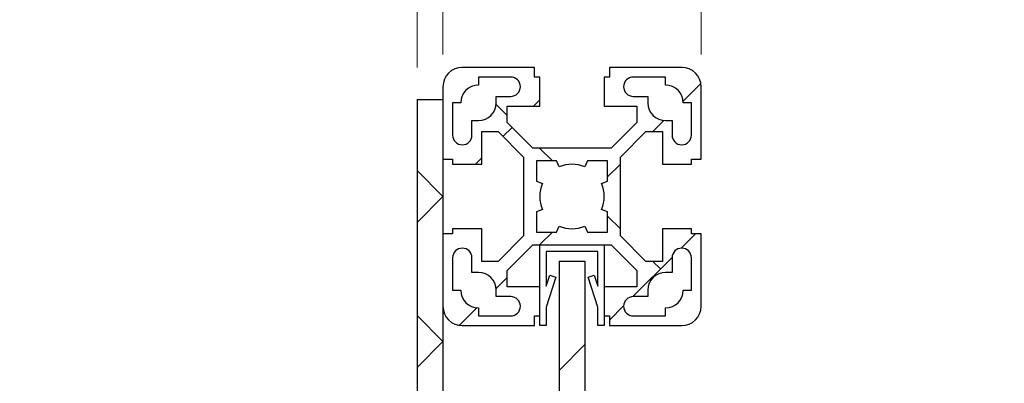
# Model space of a CAD drawing. Header units: millimetres. Extents: x 0 to 420, y 0 to 297.
# Tile 136 of 138: x 330 to 361, y 221 to 232. Entities that reach past the tile are written whole.
import ezdxf

# ---------------------------------------------------------------- set-up
doc = ezdxf.new("R2010")
doc.units = ezdxf.units.MM
doc.styles.add('SLDTEXTSTYLE0', font='TXT', dxfattribs={"width": 0.75})
doc.dimstyles.new('SLDDIMSTYLE0', dxfattribs={"dimtxt": 3.5, "dimasz": 3.302, "dimexe": 0, "dimexo": 0.0625, "dimgap": 0.875, "dimtad": 1, "dimlfac": 5, "dimrnd": 1e-09, "dimzin": 12, "dimdsep": 46, "dimtxsty": 'SLDTEXTSTYLE0', "dimsah": 1, "dimcen": 0.09, "dimadec": 0, "dimazin": 3, "dimtfac": 1, "dimtofl": 0, "dimtmove": 0, "dimatfit": 3, "dimfxl": 1, "dimfrac": 2, "dimtolj": 1, "dimtzin": 12, "dimarcsym": 0})
doc.dimstyles.new('SLDDIMSTYLE1', dxfattribs={"dimtxt": 3.5, "dimasz": 3.302, "dimexe": 0, "dimexo": 0.0625, "dimgap": 0.875, "dimtad": 1, "dimlfac": 5, "dimrnd": 1e-09, "dimzin": 12, "dimdsep": 46, "dimtxsty": 'SLDTEXTSTYLE0', "dimsah": 1, "dimcen": 0.09, "dimadec": 0, "dimazin": 3, "dimtfac": 1, "dimtmove": 0, "dimatfit": 0, "dimfxl": 1, "dimfrac": 2, "dimtolj": 1, "dimtzin": 12, "dimarcsym": 0})

# ---------------------------------------------------------------- blocks, each defined once
blk = doc.blocks.new('_D_10')
at = {"color": 7, "linetype": 'Continuous', "lineweight": 18}
for p, q in [((343.494, 231.155), (343.494, 250.323)), ((351.494, 231.155), (351.494, 250.323)), ((343.494, 249.323), (351.494, 249.323)), ((351.494, 249.323), (359.955, 249.323))]:
    blk.add_line(p, q, dxfattribs=at)
for points in [[(343.494, 249.323), (346.796, 248.815), (346.796, 249.831)], [(351.494, 249.323), (348.192, 249.831), (348.192, 248.815)]]:
    blk.add_solid(points, dxfattribs=at)
at = {"color": 7, "linetype": 'Continuous', "lineweight": 18, "insert": (354.782, 253.835), "char_height": 3.5, "attachment_point": 1, "style": 'SLDTEXTSTYLE0'}
blk.add_mtext('40', dxfattribs=at)
blk = doc.blocks.new('_D_11')
at = {"color": 7, "linetype": 'Continuous', "lineweight": 18}
for p, q in [((342.694, 230.755), (342.694, 260.322)), ((343.494, 231.555), (343.494, 260.322)), ((342.694, 259.322), (330.376, 259.322)), ((342.694, 259.322), (343.494, 259.322)), ((343.494, 259.322), (349.844, 259.322))]:
    blk.add_line(p, q, dxfattribs=at)
for points in [[(342.694, 259.322), (339.392, 259.83), (339.392, 258.814)], [(343.494, 259.322), (346.796, 258.814), (346.796, 259.83)]]:
    blk.add_solid(points, dxfattribs=at)
at = {"color": 7, "linetype": 'Continuous', "lineweight": 18, "insert": (330.376, 263.834), "char_height": 3.5, "attachment_point": 1, "style": 'SLDTEXTSTYLE0'}
blk.add_mtext('4', dxfattribs=at)
blk = doc.blocks.new('_D_12')
at = {"color": 7, "linetype": 'Continuous', "lineweight": 18}
for p, q in [((347.094, 210.858), (340.744, 210.858)), ((347.094, 210.858), (347.894, 210.858)), ((347.894, 210.858), (358.662, 210.858))]:
    blk.add_line(p, q, dxfattribs=at)
for points in [[(347.094, 210.858), (343.792, 211.366), (343.792, 210.35)], [(347.894, 210.858), (351.196, 210.35), (351.196, 211.366)]]:
    blk.add_solid(points, dxfattribs=at)
at = {"color": 7, "linetype": 'Continuous', "lineweight": 18, "insert": (356.076, 215.37), "char_height": 3.5, "attachment_point": 1, "style": 'SLDTEXTSTYLE0'}
blk.add_mtext('4', dxfattribs=at)

msp = doc.modelspace()

# ---------------------------------------------------------------- hatches: boundary and pattern name
at = {"linetype": 'Continuous', "lineweight": 18}
h = msp.add_hatch(dxfattribs=at)
h.set_pattern_fill('ANSI38', angle=3e-322, style=0)
edge = h.paths.add_edge_path(flags=0)
edge.add_line((343.7938, 225.7553), (343.7938, 225.5953))
edge.add_line((343.7938, 225.5953), (343.4938, 225.5953))
edge.add_line((343.4938, 225.5953), (343.4938, 223.3553))
edge.add_arc((344.0938, 223.3553), 0.6, 180, 270)
edge.add_line((344.0938, 222.7553), (346.3338, 222.7553))
edge.add_line((346.3338, 222.7553), (346.3338, 223.0553))
edge.add_line((346.3338, 223.0553), (346.4938, 223.0553))
edge.add_line((346.4938, 223.0553), (346.4938, 223.9553))
edge.add_line((346.4938, 223.9553), (345.4838, 223.9553))
edge.add_line((345.4838, 223.9553), (345.4838, 224.4625))
edge.add_line((345.4838, 224.4625), (346.2766, 225.2553))
edge.add_line((346.2766, 225.2553), (348.7109, 225.2553))
edge.add_line((348.7109, 225.2553), (349.5038, 224.4625))
edge.add_line((349.5038, 224.4625), (349.5038, 223.9553))
edge.add_line((349.5038, 223.9553), (348.4938, 223.9553))
edge.add_line((348.4938, 223.9553), (348.4938, 223.0553))
edge.add_line((348.4938, 223.0553), (348.6538, 223.0553))
edge.add_line((348.6538, 223.0553), (348.6538, 222.7553))
edge.add_line((348.6538, 222.7553), (350.8938, 222.7553))
edge.add_arc((350.8938, 223.3553), 0.6, 270, 360)
edge.add_line((351.4938, 223.3553), (351.4938, 225.5953))
edge.add_line((351.4938, 225.5953), (351.1938, 225.5953))
edge.add_line((351.1938, 225.5953), (351.1938, 225.7553))
edge.add_line((351.1938, 225.7553), (350.2938, 225.7553))
edge.add_line((350.2938, 225.7553), (350.2938, 224.7453))
edge.add_line((350.2938, 224.7453), (349.7866, 224.7453))
edge.add_line((349.7866, 224.7453), (348.9938, 225.5382))
edge.add_line((348.9938, 225.5382), (348.9938, 227.9725))
edge.add_line((348.9938, 227.9725), (349.7866, 228.7653))
edge.add_line((349.7866, 228.7653), (350.2938, 228.7653))
edge.add_line((350.2938, 228.7653), (350.2938, 227.7553))
edge.add_line((350.2938, 227.7553), (351.1938, 227.7553))
edge.add_line((351.1938, 227.7553), (351.1938, 227.9153))
edge.add_line((351.1938, 227.9153), (351.4938, 227.9153))
edge.add_line((351.4938, 227.9153), (351.4938, 230.1553))
edge.add_arc((350.8938, 230.1553), 0.6, 0, 90)
edge.add_line((350.8938, 230.7553), (348.6538, 230.7553))
edge.add_line((348.6538, 230.7553), (348.6538, 230.4553))
edge.add_line((348.6538, 230.4553), (348.4938, 230.4553))
edge.add_line((348.4938, 230.4553), (348.4938, 229.5553))
edge.add_line((348.4938, 229.5553), (349.5038, 229.5553))
edge.add_line((349.5038, 229.5553), (349.5038, 229.0482))
edge.add_line((349.5038, 229.0482), (348.7109, 228.2553))
edge.add_line((348.7109, 228.2553), (346.2766, 228.2553))
edge.add_line((346.2766, 228.2553), (345.4838, 229.0482))
edge.add_line((345.4838, 229.0482), (345.4838, 229.5553))
edge.add_line((345.4838, 229.5553), (346.4938, 229.5553))
edge.add_line((346.4938, 229.5553), (346.4938, 230.4553))
edge.add_line((346.4938, 230.4553), (346.3338, 230.4553))
edge.add_line((346.3338, 230.4553), (346.3338, 230.7553))
edge.add_line((346.3338, 230.7553), (344.0938, 230.7553))
edge.add_arc((344.0938, 230.1553), 0.6, 90, 180)
edge.add_line((343.4938, 230.1553), (343.4938, 227.9153))
edge.add_line((343.4938, 227.9153), (343.7938, 227.9153))
edge.add_line((343.7938, 227.9153), (343.7938, 227.7553))
edge.add_line((343.7938, 227.7553), (344.6938, 227.7553))
edge.add_line((344.6938, 227.7553), (344.6938, 228.7653))
edge.add_line((344.6938, 228.7653), (345.2009, 228.7653))
edge.add_line((345.2009, 228.7653), (345.9938, 227.9725))
edge.add_line((345.9938, 227.9725), (345.9938, 225.5382))
edge.add_line((345.9938, 225.5382), (345.2009, 224.7453))
edge.add_line((345.2009, 224.7453), (344.6938, 224.7453))
edge.add_line((344.6938, 224.7453), (344.6938, 225.7553))
edge.add_line((344.6938, 225.7553), (343.7938, 225.7553))
edge = h.paths.add_edge_path(flags=0)
edge.add_line((349.3938, 223.6553), (349.8438, 223.6553))
edge.add_line((349.8438, 223.6553), (349.8438, 223.8553))
edge.add_arc((350.3938, 223.8553), 0.55, 90, 180, ccw=False)
edge.add_line((350.3938, 224.4053), (350.5938, 224.4053))
edge.add_line((350.5938, 224.4053), (350.5938, 224.8553))
edge.add_arc((350.8938, 224.8553), 0.3, 0, 180, ccw=False)
edge.add_line((351.1938, 224.8553), (351.1938, 223.8553))
edge.add_line((351.1938, 223.8553), (350.9438, 223.8553))
edge.add_arc((350.3938, 223.8553), 0.55, 270, 360, ccw=False)
edge.add_line((350.3938, 223.3053), (350.3938, 223.0553))
edge.add_line((350.3938, 223.0553), (349.3938, 223.0553))
edge.add_arc((349.3938, 223.3553), 0.3, 90, 270, ccw=False)
edge = h.paths.add_edge_path(flags=0)
edge.add_line((345.5938, 229.8553), (345.1438, 229.8553))
edge.add_line((345.1438, 229.8553), (345.1438, 229.6553))
edge.add_arc((344.5938, 229.6553), 0.55, 270, 360, ccw=False)
edge.add_line((344.5938, 229.1053), (344.3938, 229.1053))
edge.add_line((344.3938, 229.1053), (344.3938, 228.6553))
edge.add_arc((344.0938, 228.6553), 0.3, 180, 360, ccw=False)
edge.add_line((343.7938, 228.6553), (343.7938, 229.6553))
edge.add_line((343.7938, 229.6553), (344.0438, 229.6553))
edge.add_arc((344.5938, 229.6553), 0.55, 90, 180, ccw=False)
edge.add_line((344.5938, 230.2053), (344.5938, 230.4553))
edge.add_line((344.5938, 230.4553), (345.5938, 230.4553))
edge.add_arc((345.5938, 230.1553), 0.3, -90, 90, ccw=False)
edge = h.paths.add_edge_path(flags=0)
edge.add_line((344.3938, 224.8553), (344.3938, 224.4053))
edge.add_line((344.3938, 224.4053), (344.5938, 224.4053))
edge.add_arc((344.5938, 223.8553), 0.55, 0, 90, ccw=False)
edge.add_line((345.1438, 223.8553), (345.1438, 223.6553))
edge.add_line((345.1438, 223.6553), (345.5938, 223.6553))
edge.add_arc((345.5938, 223.3553), 0.3, -90, 90, ccw=False)
edge.add_line((345.5938, 223.0553), (344.5938, 223.0553))
edge.add_line((344.5938, 223.0553), (344.5938, 223.3053))
edge.add_arc((344.5938, 223.8553), 0.55, 180, 270, ccw=False)
edge.add_line((344.0438, 223.8553), (343.7938, 223.8553))
edge.add_line((343.7938, 223.8553), (343.7938, 224.8553))
edge.add_arc((344.0938, 224.8553), 0.3, 0, 180, ccw=False)
edge = h.paths.add_edge_path(flags=0)
edge.add_line((350.5938, 228.6553), (350.5938, 229.1053))
edge.add_line((350.5938, 229.1053), (350.3938, 229.1053))
edge.add_arc((350.3938, 229.6553), 0.55, 180, 270, ccw=False)
edge.add_line((349.8438, 229.6553), (349.8438, 229.8553))
edge.add_line((349.8438, 229.8553), (349.3938, 229.8553))
edge.add_arc((349.3938, 230.1553), 0.3, 90, 270, ccw=False)
edge.add_line((349.3938, 230.4553), (350.3938, 230.4553))
edge.add_line((350.3938, 230.4553), (350.3938, 230.2053))
edge.add_arc((350.3938, 229.6553), 0.55, 0, 90, ccw=False)
edge.add_line((350.9438, 229.6553), (351.1938, 229.6553))
edge.add_line((351.1938, 229.6553), (351.1938, 228.6553))
edge.add_arc((350.8938, 228.6553), 0.3, 180, 360, ccw=False)
edge = h.paths.add_edge_path(flags=0)
edge.add_arc((347.4938, 226.7553), 1, 66.44354, 113.55646, ccw=False)
edge.add_line((347.8934, 227.672), (347.9734, 227.8553))
edge.add_line((347.9734, 227.8553), (348.5938, 227.8553))
edge.add_line((348.5938, 227.8553), (348.5938, 227.2349))
edge.add_line((348.5938, 227.2349), (348.4104, 227.155))
edge.add_arc((347.4938, 226.7553), 1, -23.55646, 23.55646, ccw=False)
edge.add_line((348.4104, 226.3557), (348.5938, 226.2757))
edge.add_line((348.5938, 226.2757), (348.5938, 225.6553))
edge.add_line((348.5938, 225.6553), (347.9734, 225.6553))
edge.add_line((347.9734, 225.6553), (347.8934, 225.8387))
edge.add_arc((347.4938, 226.7553), 1, 246.44354, 293.55646, ccw=False)
edge.add_line((347.0941, 225.8387), (347.0142, 225.6553))
edge.add_line((347.0142, 225.6553), (346.3938, 225.6553))
edge.add_line((346.3938, 225.6553), (346.3938, 226.2757))
edge.add_line((346.3938, 226.2757), (346.5771, 226.3557))
edge.add_arc((347.4938, 226.7553), 1, 156.44354, 203.55646, ccw=False)
edge.add_line((346.5771, 227.155), (346.3938, 227.2349))
edge.add_line((346.3938, 227.2349), (346.3938, 227.8553))
edge.add_line((346.3938, 227.8553), (347.0142, 227.8553))
edge.add_line((347.0142, 227.8553), (347.0941, 227.672))
h = msp.add_hatch(dxfattribs=at)
h.set_pattern_fill('ANSI38', angle=3e-322, style=0)
h.paths.add_polyline_path([(342.6938, 151.7553), (343.4938, 151.7553), (343.4938, 229.7553), (342.6938, 229.7553)], flags=0)
h = msp.add_hatch(dxfattribs=at)
h.set_pattern_fill('ANSI31', style=0)
h.paths.add_polyline_path([(346.4938, 222.7553), (346.6938, 222.7553), (346.6938, 223.332), (346.9938, 224.2553), (346.8036, 224.3171), (346.6938, 223.9792), (346.6938, 225.0553), (348.2938, 225.0553), (348.2938, 223.9792), (348.184, 224.3171), (347.9938, 224.2553), (348.2938, 223.332), (348.2938, 222.7553), (348.4938, 222.7553), (348.4938, 225.2553), (346.4938, 225.2553)], flags=0)
h = msp.add_hatch(dxfattribs=at)
h.set_pattern_fill('ANSI31', angle=3e-322, style=0)
h.paths.add_polyline_path([(347.8938, 224.7553), (347.0938, 224.7553), (347.0938, 156.7553), (347.8938, 156.7553)], flags=0)

# ---------------------------------------------------------------- linework, layer by layer
at = {"color": 7, "linetype": 'Continuous', "lineweight": 25}
for p, q in [((346.3338, 230.7553), (344.0938, 230.7553)), ((346.3338, 230.4553), (346.3338, 230.7553)), ((350.8938, 230.7553), (348.6538, 230.7553)), ((348.6538, 230.7553), (348.6538, 230.4553)), ((344.5938, 230.4553), (344.5938, 230.2053)), ((345.5938, 230.4553), (344.5938, 230.4553)), ((346.4938, 230.4553), (346.3338, 230.4553)), ((346.4938, 229.5553), (346.4938, 230.4553)), ((348.6538, 230.4553), (348.4938, 230.4553)), ((348.4938, 230.4553), (348.4938, 229.5553)), ((350.3938, 230.4553), (349.3938, 230.4553)), ((350.3938, 230.2053), (350.3938, 230.4553)), ((343.4938, 230.1553), (343.4938, 227.9153)), ((351.4938, 227.9153), (351.4938, 230.1553)), ((345.1438, 229.8553), (345.5938, 229.8553)), ((345.1438, 229.6553), (345.1438, 229.8553)), ((349.3938, 229.8553), (349.8438, 229.8553)), ((349.8438, 229.8553), (349.8438, 229.6553)), ((342.6938, 229.7553), (343.4938, 229.7553)), ((342.6938, 229.7553), (342.6938, 151.7553)), ((343.4938, 229.7553), (343.4938, 151.7553)), ((343.7938, 229.6553), (343.7938, 228.6553)), ((344.0438, 229.6553), (343.7938, 229.6553)), ((345.4838, 229.0482), (345.4838, 229.5553)), ((345.4838, 229.5553), (346.4938, 229.5553)), ((348.4938, 229.5553), (349.5038, 229.5553)), ((349.5038, 229.5553), (349.5038, 229.0482)), ((351.1938, 229.6553), (350.9438, 229.6553)), ((351.1938, 228.6553), (351.1938, 229.6553)), ((344.3938, 229.1053), (344.5938, 229.1053)), ((344.3938, 228.6553), (344.3938, 229.1053)), ((346.2766, 228.2553), (345.4838, 229.0482)), ((349.5038, 229.0482), (348.7109, 228.2553)), ((350.3938, 229.1053), (350.5938, 229.1053)), ((350.5938, 229.1053), (350.5938, 228.6553)), ((344.6938, 227.7553), (344.6938, 228.7653)), ((344.6938, 228.7653), (345.2009, 228.7653)), ((345.2009, 228.7653), (345.9938, 227.9725)), ((348.9938, 227.9725), (349.7866, 228.7653)), ((349.7866, 228.7653), (350.2938, 228.7653)), ((350.2938, 228.7653), (350.2938, 227.7553)), ((345.9938, 227.9725), (345.9938, 225.5382)), ((348.7109, 228.2553), (346.2766, 228.2553)), ((348.9938, 225.5382), (348.9938, 227.9725)), ((343.4938, 227.9153), (343.7938, 227.9153)), ((343.7938, 227.9153), (343.7938, 227.7553)), ((343.7938, 227.7553), (344.6938, 227.7553)), ((346.3938, 227.8553), (346.3938, 227.2349)), ((347.0142, 227.8553), (346.3938, 227.8553)), ((347.0941, 227.672), (347.0142, 227.8553)), ((347.9734, 227.8553), (347.8934, 227.672)), ((348.5938, 227.8553), (347.9734, 227.8553)), ((348.5938, 227.2349), (348.5938, 227.8553)), ((350.2938, 227.7553), (351.1938, 227.7553)), ((351.1938, 227.7553), (351.1938, 227.9153)), ((351.1938, 227.9153), (351.4938, 227.9153)), ((346.3938, 227.2349), (346.5771, 227.155)), ((348.4104, 227.155), (348.5938, 227.2349)), ((346.5771, 226.3557), (346.3938, 226.2757)), ((346.3938, 226.2757), (346.3938, 225.6553)), ((348.5938, 226.2757), (348.4104, 226.3557)), ((348.5938, 225.6553), (348.5938, 226.2757)), ((347.0142, 225.6553), (347.0941, 225.8387)), ((347.8934, 225.8387), (347.9734, 225.6553)), ((343.7938, 225.5953), (343.4938, 225.5953)), ((343.4938, 225.5953), (343.4938, 223.3553)), ((343.7938, 225.7553), (343.7938, 225.5953)), ((344.6938, 225.7553), (343.7938, 225.7553)), ((344.6938, 224.7453), (344.6938, 225.7553)), ((345.9938, 225.5382), (345.2009, 224.7453)), ((346.3938, 225.6553), (347.0142, 225.6553)), ((347.9734, 225.6553), (348.5938, 225.6553)), ((349.7866, 224.7453), (348.9938, 225.5382)), ((351.1938, 225.7553), (350.2938, 225.7553)), ((350.2938, 225.7553), (350.2938, 224.7453)), ((351.1938, 225.5953), (351.1938, 225.7553)), ((351.4938, 225.5953), (351.1938, 225.5953)), ((351.4938, 223.3553), (351.4938, 225.5953)), ((345.4838, 224.4625), (346.2766, 225.2553)), ((346.2766, 225.2553), (348.7109, 225.2553)), ((346.4938, 225.2553), (348.4938, 225.2553)), ((346.4938, 222.7553), (346.4938, 225.2553)), ((348.4938, 225.2553), (348.4938, 222.7553)), ((348.7109, 225.2553), (349.5038, 224.4625)), ((346.6938, 225.0553), (346.6938, 223.9792)), ((348.2938, 225.0553), (346.6938, 225.0553)), ((348.2938, 223.9792), (348.2938, 225.0553)), ((343.7938, 224.8553), (343.7938, 223.8553)), ((344.3938, 224.4053), (344.3938, 224.8553)), ((345.2009, 224.7453), (344.6938, 224.7453)), ((347.0938, 224.7553), (347.8938, 224.7553)), ((347.0938, 224.7553), (347.0938, 156.7553)), ((347.8938, 224.7553), (347.8938, 156.7553)), ((350.2938, 224.7453), (349.7866, 224.7453)), ((350.5938, 224.8553), (350.5938, 224.4053)), ((351.1938, 223.8553), (351.1938, 224.8553)), ((344.5938, 224.4053), (344.3938, 224.4053)), ((345.4838, 223.9553), (345.4838, 224.4625)), ((346.6938, 223.9792), (346.8036, 224.3171)), ((346.8036, 224.3171), (346.9938, 224.2553)), ((347.9938, 224.2553), (348.184, 224.3171)), ((348.184, 224.3171), (348.2938, 223.9792)), ((349.5038, 224.4625), (349.5038, 223.9553)), ((350.5938, 224.4053), (350.3938, 224.4053)), ((346.9938, 224.2553), (346.6938, 223.332)), ((348.2938, 223.332), (347.9938, 224.2553)), ((343.7938, 223.8553), (344.0438, 223.8553)), ((345.1438, 223.6553), (345.1438, 223.8553)), ((346.4938, 223.9553), (345.4838, 223.9553)), ((346.4938, 223.0553), (346.4938, 223.9553)), ((349.5038, 223.9553), (348.4938, 223.9553)), ((348.4938, 223.9553), (348.4938, 223.0553)), ((349.8438, 223.8553), (349.8438, 223.6553)), ((350.9438, 223.8553), (351.1938, 223.8553)), ((345.5938, 223.6553), (345.1438, 223.6553)), ((349.8438, 223.6553), (349.3938, 223.6553)), ((344.5938, 223.3053), (344.5938, 223.0553)), ((346.6938, 223.332), (346.6938, 222.7553)), ((348.2938, 222.7553), (348.2938, 223.332)), ((350.3938, 223.0553), (350.3938, 223.3053)), ((344.5938, 223.0553), (345.5938, 223.0553)), ((346.3338, 222.7553), (346.3338, 223.0553)), ((346.3338, 223.0553), (346.4938, 223.0553)), ((348.4938, 223.0553), (348.6538, 223.0553)), ((348.6538, 223.0553), (348.6538, 222.7553)), ((349.3938, 223.0553), (350.3938, 223.0553)), ((344.0938, 222.7553), (346.3338, 222.7553)), ((346.6938, 222.7553), (346.4938, 222.7553)), ((348.4938, 222.7553), (348.2938, 222.7553)), ((348.6538, 222.7553), (350.8938, 222.7553))]:
    msp.add_line(p, q, dxfattribs=at)
for centre, radius, start, end in [((344.0938, 230.1553), 0.6, 90, 180), ((350.8938, 230.1553), 0.6, 0, 90), ((345.5938, 230.1553), 0.3, 270, 90), ((349.3938, 230.1553), 0.3, 90, 270), ((344.5938, 229.6553), 0.55, 90, 180), ((350.3938, 229.6553), 0.55, 360, 90), ((344.5938, 229.6553), 0.55, 270, 0), ((350.3938, 229.6553), 0.55, 180, 270), ((344.0938, 228.6553), 0.3, 180, 0), ((350.8938, 228.6553), 0.3, 180, 0), ((347.4938, 226.7553), 1, 66.44354, 113.55646), ((347.4938, 226.7553), 1, 156.44354, 203.55646), ((347.4938, 226.7553), 1, 336.44354, 23.55646), ((347.4938, 226.7553), 1, 246.44354, 293.55646), ((344.0938, 224.8553), 0.3, 0, 180), ((350.8938, 224.8553), 0.3, 0, 180), ((344.5938, 223.8553), 0.55, 0, 90), ((350.3938, 223.8553), 0.55, 90, 180), ((344.5938, 223.8553), 0.55, 180, 270), ((350.3938, 223.8553), 0.55, 270, 0), ((345.5938, 223.3553), 0.3, 270, 90), ((349.3938, 223.3553), 0.3, 90, 270), ((344.0938, 223.3553), 0.6, 180, 270), ((350.8938, 223.3553), 0.6, 270, 0)]:
    msp.add_arc(centre, radius, start, end, dxfattribs=at)

# ---------------------------------------------------------------- dimensions: what is measured, and where the dimension line sits
at = {"color": 7, "linetype": 'Continuous', "lineweight": 18}
for base, p1, p2, dimstyle, picture, middle in [((343.4938, 259.322), (342.6938, 229.7553), (343.4938, 230.5553), 'SLDDIMSTYLE1', '_D_11', (331.6692, 259.322)), ((351.4938, 249.323), (343.4938, 230.1553), (351.4938, 230.1553), 'SLDDIMSTYLE0', '_D_10', (357.3686, 249.323)), ((347.8938, 210.8583), (347.0938, 224.7553), (347.8938, 224.7553), 'SLDDIMSTYLE1', '_D_12', (357.3686, 210.8583))]:
    dim = msp.add_linear_dim(base=base, p1=p1, p2=p2, dimstyle=dimstyle, dxfattribs=at)
    dim.commit()
    dim.dimension.update_dxf_attribs({"geometry": picture, "text_midpoint": middle, "dimtype": 160})

doc.saveas('drawing.dxf')
